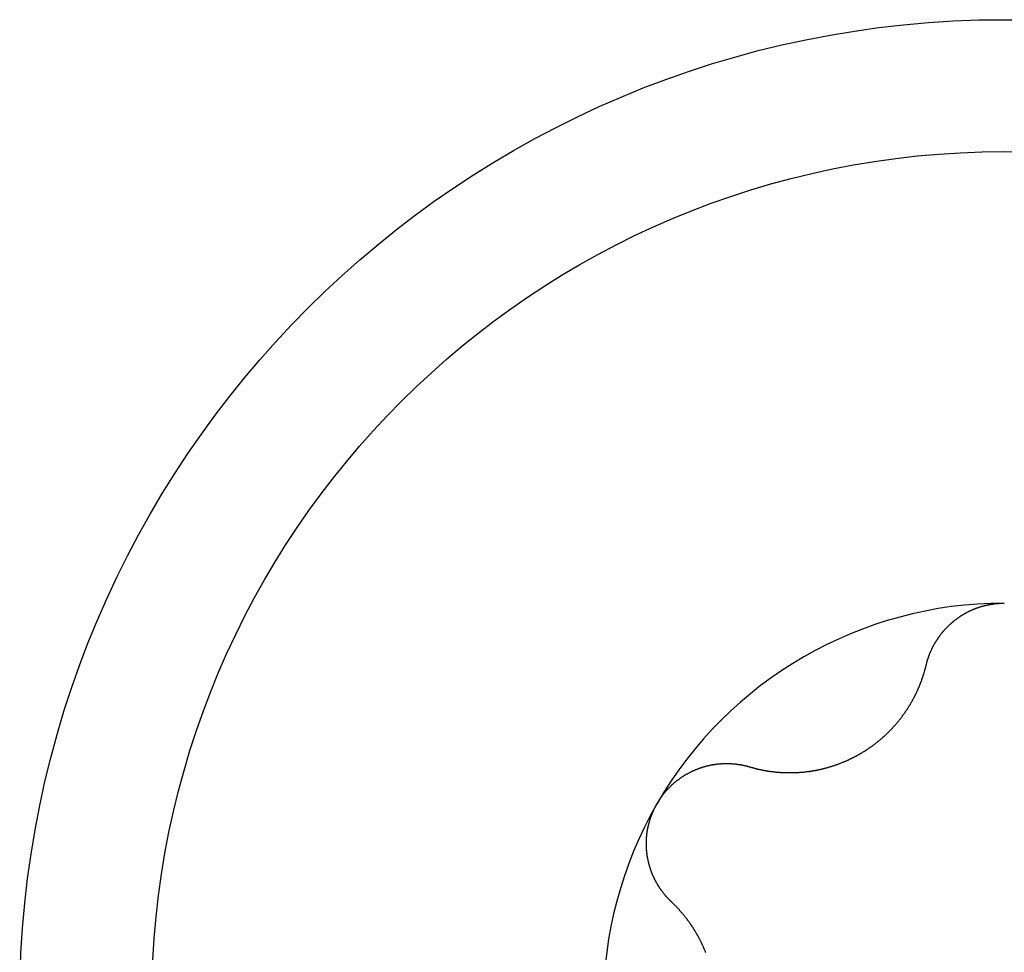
# Model space of a CAD drawing. Extents: x 1107 to 4046, y 937 to 3355.
# Tile 239 of 256: x 2182.13 to 2186.98, y 1828.49 to 1833.08. Entities that reach past the tile are written whole.
import ezdxf

# ---------------------------------------------------------------- set-up
doc = ezdxf.new("R2010")
doc.units = 0
doc.layers.add('KF_VIDA_L___C_REAR', color=7, linetype='CONTINUOUS')

# ---------------------------------------------------------------- blocks, each defined once
blk = doc.blocks.new('KF_VIDA_L___C_REAR')
at = {"layer": 'KF_VIDA_L___C_REAR'}
for points in [[(-0.384339, 140.692, 0), (-0.383878, 140.693, 0), (-0.383406, 140.695, 0), (-0.382924, 140.697, 0), (-0.382432, 140.699, 0), (-0.38193, 140.701, 0), (-0.381418, 140.703, 0), (-0.380896, 140.705, 0), (-0.380364, 140.707, 0), (-0.379822, 140.709, 0), (-0.379271, 140.711, 0), (-0.378709, 140.713, 0), (-0.378138, 140.714, 0), (-0.377557, 140.716, 0), (-0.376966, 140.718, 0), (-0.376365, 140.72, 0), (-0.375755, 140.722, 0), (-0.375135, 140.724, 0), (-0.374506, 140.726, 0), (-0.373866, 140.728, 0), (-0.373218, 140.73, 0), (-0.37256, 140.731, 0), (-0.371892, 140.733, 0), (-0.371215, 140.735, 0), (-0.370528, 140.737, 0), (-0.369832, 140.739, 0), (-0.369127, 140.741, 0), (-0.368412, 140.743, 0), (-0.367688, 140.745, 0), (-0.366955, 140.746, 0), (-0.366213, 140.748, 0), (-0.365461, 140.75, 0), (-0.3647, 140.752, 0), (-0.36393, 140.754, 0), (-0.363151, 140.756, 0), (-0.362363, 140.757, 0), (-0.361566, 140.759, 0), (-0.36076, 140.761, 0), (-0.359945, 140.763, 0), (-0.359121, 140.765, 0), (-0.358288, 140.766, 0), (-0.357446, 140.768, 0), (-0.356595, 140.77, 0), (-0.355736, 140.772, 0), (-0.354868, 140.774, 0), (-0.353991, 140.775, 0), (-0.353105, 140.777, 0), (-0.352211, 140.779, 0), (-0.351308, 140.781, 0), (-0.350396, 140.783, 0), (-0.349476, 140.784, 0), (-0.348547, 140.786, 0), (-0.34761, 140.788, 0), (-0.346664, 140.79, 0), (-0.345709, 140.791, 0), (-0.344747, 140.793, 0), (-0.343776, 140.795, 0), (-0.342796, 140.796, 0), (-0.341809, 140.798, 0), (-0.340812, 140.8, 0), (-0.339808, 140.802, 0), (-0.338796, 140.803, 0), (-0.337775, 140.805, 0), (-0.336746, 140.807, 0), (-0.335709, 140.808, 0), (-0.334664, 140.81, 0), (-0.333611, 140.812, 0), (-0.332549, 140.813, 0), (-0.33148, 140.815, 0), (-0.330403, 140.817, 0), (-0.329318, 140.818, 0), (-0.328225, 140.82, 0), (-0.327124, 140.822, 0), (-0.326015, 140.823, 0), (-0.324899, 140.825, 0), (-0.323774, 140.827, 0), (-0.322642, 140.828, 0), (-0.321502, 140.83, 0), (-0.320355, 140.831, 0), (-0.3192, 140.833, 0), (-0.318037, 140.835, 0), (-0.316867, 140.836, 0), (-0.315689, 140.838, 0), (-0.314504, 140.839, 0), (-0.313311, 140.841, 0), (-0.31211, 140.842, 0), (-0.310901, 140.844, 0), (-0.30968, 140.846, 0), (-0.308449, 140.847, 0), (-0.307207, 140.849, 0), (-0.305955, 140.85, 0), (-0.304693, 140.852, 0), (-0.30342, 140.853, 0), (-0.302136, 140.855, 0), (-0.300843, 140.856, 0), (-0.299539, 140.858, 0), (-0.298225, 140.859, 0), (-0.296901, 140.861, 0), (-0.295567, 140.862, 0), (-0.294222, 140.864, 0), (-0.292868, 140.865, 0), (-0.291504, 140.867, 0), (-0.29013, 140.868, 0), (-0.288746, 140.87, 0), (-0.287352, 140.871, 0), (-0.285949, 140.873, 0), (-0.284536, 140.874, 0), (-0.283114, 140.876, 0), (-0.281681, 140.877, 0), (-0.28024, 140.879, 0), (-0.278789, 140.88, 0), (-0.277328, 140.881, 0), (-0.275858, 140.883, 0), (-0.274379, 140.884, 0), (-0.272891, 140.886, 0), (-0.271393, 140.887, 0), (-0.269886, 140.889, 0), (-0.268371, 140.89, 0), (-0.266846, 140.891, 0), (-0.265312, 140.893, 0), (-0.263769, 140.894, 0), (-0.262218, 140.896, 0), (-0.260657, 140.897, 0), (-0.259088, 140.898, 0), (-0.25751, 140.9, 0), (-0.255923, 140.901, 0), (-0.254328, 140.902, 0), (-0.252724, 140.904, 0), (-0.251112, 140.905, 0), (-0.249491, 140.906, 0), (-0.247862, 140.908, 0), (-0.246225, 140.909, 0), (-0.244579, 140.91, 0), (-0.242925, 140.912, 0), (-0.241262, 140.913, 0), (-0.239592, 140.914, 0), (-0.237914, 140.916, 0), (-0.236227, 140.917, 0), (-0.234532, 140.918, 0), (-0.23283, 140.919, 0), (-0.23112, 140.921, 0), (-0.229401, 140.922, 0), (-0.227675, 140.923, 0), (-0.225942, 140.924, 0), (-0.2242, 140.925, 0), (-0.222451, 140.927, 0), (-0.220695, 140.928, 0), (-0.218931, 140.929, 0), (-0.217159, 140.93, 0), (-0.21538, 140.931, 0), (-0.213594, 140.933, 0), (-0.2118, 140.934, 0), (-0.21, 140.935, 0), (-0.208191, 140.936, 0), (-0.206376, 140.937, 0), (-0.204554, 140.938, 0), (-0.202724, 140.939, 0), (-0.200888, 140.94, 0), (-0.199045, 140.942, 0), (-0.197195, 140.943, 0), (-0.195338, 140.944, 0), (-0.193474, 140.945, 0), (-0.191603, 140.946, 0), (-0.189726, 140.947, 0), (-0.187842, 140.948, 0), (-0.185952, 140.949, 0), (-0.184055, 140.95, 0), (-0.182151, 140.951, 0), (-0.180241, 140.952, 0), (-0.178325, 140.953, 0), (-0.176403, 140.954, 0), (-0.174474, 140.955, 0), (-0.172539, 140.956, 0), (-0.170598, 140.957, 0), (-0.168651, 140.958, 0), (-0.166698, 140.958, 0), (-0.164739, 140.959, 0), (-0.162775, 140.96, 0), (-0.160805, 140.961, 0), (-0.15883, 140.962, 0), (-0.156849, 140.963, 0), (-0.154863, 140.964, 0), (-0.152872, 140.965, 0), (-0.150876, 140.965, 0), (-0.148874, 140.966, 0), (-0.146868, 140.967, 0), (-0.144857, 140.968, 0), (-0.142841, 140.969, 0), (-0.140821, 140.969, 0), (-0.138796, 140.97, 0), (-0.136767, 140.971, 0), (-0.134733, 140.972, 0), (-0.132695, 140.972, 0), (-0.130653, 140.973, 0), (-0.128607, 140.974, 0), (-0.126557, 140.974, 0), (-0.124503, 140.975, 0), (-0.122446, 140.976, 0), (-0.120384, 140.976, 0), (-0.11832, 140.977, 0), (-0.116251, 140.978, 0), (-0.11418, 140.978, 0), (-0.112105, 140.979, 0), (-0.110027, 140.98, 0), (-0.107946, 140.98, 0), (-0.105862, 140.981, 0), (-0.103775, 140.981, 0), (-0.101685, 140.982, 0), (-0.099593, 140.982, 0), (-0.097498, 140.983, 0), (-0.0954, 140.984, 0), (-0.0933, 140.984, 0), (-0.091198, 140.985, 0), (-0.089094, 140.985, 0), (-0.086987, 140.986, 0), (-0.084879, 140.986, 0), (-0.082768, 140.986, 0), (-0.080656, 140.987, 0), (-0.078542, 140.987, 0), (-0.076427, 140.988, 0), (-0.07431, 140.988, 0), (-0.072191, 140.989, 0), (-0.070071, 140.989, 0), (-0.06795, 140.989, 0), (-0.065828, 140.99, 0), (-0.063705, 140.99, 0), (-0.061581, 140.99, 0), (-0.059455, 140.991, 0), (-0.05733, 140.991, 0), (-0.055203, 140.991, 0), (-0.053076, 140.992, 0), (-0.050949, 140.992, 0), (-0.048821, 140.992, 0), (-0.046692, 140.993, 0), (-0.044564, 140.993, 0), (-0.042436, 140.993, 0), (-0.040307, 140.993, 0), (-0.038179, 140.993, 0), (-0.036051, 140.994, 0), (-0.033923, 140.994, 0), (-0.031796, 140.994, 0), (-0.029669, 140.994, 0), (-0.027543, 140.994, 0), (-0.025417, 140.995, 0), (-0.023293, 140.995, 0), (-0.021169, 140.995, 0), (-0.019046, 140.995, 0), (-0.016924, 140.995, 0), (-0.014803, 140.995, 0), (-0.012684, 140.995, 0), (-0.010566, 140.995, 0), (-0.00845, 140.995, 0), (-0.006335, 140.995, 0), (-0.004221, 140.995, 0), (-0.00211, 140.995, 0), (0, 140.995, 0)], [(-1.25509, 140.189, 0), (-1.25278, 140.188, 0), (-1.25046, 140.187, 0), (-1.24814, 140.187, 0), (-1.24582, 140.186, 0), (-1.2435, 140.185, 0), (-1.24118, 140.185, 0), (-1.23885, 140.184, 0), (-1.23652, 140.184, 0), (-1.23419, 140.183, 0), (-1.23186, 140.182, 0), (-1.22953, 140.182, 0), (-1.22719, 140.181, 0), (-1.22486, 140.18, 0), (-1.22252, 140.18, 0), (-1.22018, 140.179, 0), (-1.21784, 140.179, 0), (-1.2155, 140.178, 0), (-1.21315, 140.178, 0), (-1.21081, 140.177, 0), (-1.20846, 140.177, 0), (-1.20612, 140.176, 0), (-1.20377, 140.176, 0), (-1.20142, 140.175, 0), (-1.19907, 140.175, 0), (-1.19672, 140.174, 0), (-1.19437, 140.174, 0), (-1.19201, 140.173, 0), (-1.18966, 140.173, 0), (-1.18731, 140.172, 0), (-1.18495, 140.172, 0), (-1.1826, 140.171, 0), (-1.18024, 140.171, 0), (-1.17789, 140.17, 0), (-1.17553, 140.17, 0), (-1.17318, 140.17, 0), (-1.17082, 140.169, 0), (-1.16846, 140.169, 0), (-1.16611, 140.168, 0), (-1.16375, 140.168, 0), (-1.1614, 140.168, 0), (-1.15904, 140.167, 0), (-1.15668, 140.167, 0), (-1.15433, 140.167, 0), (-1.15197, 140.166, 0), (-1.14962, 140.166, 0), (-1.14727, 140.166, 0), (-1.14491, 140.165, 0), (-1.14256, 140.165, 0), (-1.14021, 140.165, 0), (-1.13786, 140.165, 0), (-1.1355, 140.164, 0), (-1.13315, 140.164, 0), (-1.1308, 140.164, 0), (-1.12846, 140.164, 0), (-1.12611, 140.163, 0), (-1.12376, 140.163, 0), (-1.12142, 140.163, 0), (-1.11907, 140.163, 0), (-1.11673, 140.162, 0), (-1.11439, 140.162, 0), (-1.11205, 140.162, 0), (-1.10971, 140.162, 0), (-1.10738, 140.162, 0), (-1.10504, 140.161, 0), (-1.10271, 140.161, 0), (-1.10038, 140.161, 0), (-1.09804, 140.161, 0), (-1.09569, 140.161, 0), (-1.09334, 140.161, 0), (-1.09099, 140.161, 0), (-1.08862, 140.161, 0), (-1.08625, 140.16, 0), (-1.08388, 140.16, 0), (-1.08149, 140.16, 0), (-1.0791, 140.16, 0), (-1.07671, 140.16, 0), (-1.07431, 140.16, 0), (-1.0719, 140.16, 0), (-1.06949, 140.16, 0), (-1.06707, 140.16, 0), (-1.06464, 140.16, 0), (-1.06221, 140.16, 0), (-1.05978, 140.16, 0), (-1.05734, 140.16, 0), (-1.05489, 140.16, 0), (-1.05244, 140.16, 0), (-1.04999, 140.16, 0), (-1.04753, 140.16, 0), (-1.04506, 140.16, 0), (-1.04259, 140.16, 0), (-1.04012, 140.16, 0), (-1.03764, 140.16, 0), (-1.03515, 140.16, 0), (-1.03267, 140.16, 0), (-1.03017, 140.16, 0), (-1.02768, 140.16, 0), (-1.02518, 140.161, 0), (-1.02267, 140.161, 0), (-1.02017, 140.161, 0), (-1.01766, 140.161, 0), (-1.01514, 140.161, 0), (-1.01262, 140.161, 0), (-1.0101, 140.161, 0), (-1.00758, 140.162, 0), (-1.00505, 140.162, 0), (-1.00252, 140.162, 0), (-0.999983, 140.162, 0), (-0.997446, 140.162, 0), (-0.994906, 140.163, 0), (-0.992364, 140.163, 0), (-0.989819, 140.163, 0), (-0.987272, 140.163, 0), (-0.984722, 140.164, 0), (-0.98217, 140.164, 0), (-0.979616, 140.164, 0), (-0.97706, 140.164, 0), (-0.974502, 140.165, 0), (-0.971942, 140.165, 0), (-0.96938, 140.165, 0), (-0.966817, 140.166, 0), (-0.964252, 140.166, 0), (-0.961686, 140.166, 0), (-0.959118, 140.167, 0), (-0.956549, 140.167, 0), (-0.953979, 140.168, 0), (-0.951408, 140.168, 0), (-0.948836, 140.168, 0), (-0.946263, 140.169, 0), (-0.943689, 140.169, 0), (-0.941115, 140.17, 0), (-0.93854, 140.17, 0), (-0.935965, 140.17, 0), (-0.933389, 140.171, 0), (-0.930813, 140.171, 0), (-0.928237, 140.172, 0), (-0.925661, 140.172, 0), (-0.923085, 140.173, 0), (-0.920509, 140.173, 0), (-0.917934, 140.174, 0), (-0.915358, 140.174, 0), (-0.912784, 140.175, 0), (-0.910209, 140.176, 0), (-0.907636, 140.176, 0), (-0.905063, 140.177, 0), (-0.902491, 140.177, 0), (-0.89992, 140.178, 0), (-0.89735, 140.178, 0), (-0.894782, 140.179, 0), (-0.892214, 140.18, 0), (-0.889648, 140.18, 0), (-0.887083, 140.181, 0), (-0.884519, 140.182, 0), (-0.881957, 140.182, 0), (-0.879397, 140.183, 0), (-0.876839, 140.184, 0), (-0.874283, 140.184, 0), (-0.871728, 140.185, 0), (-0.869176, 140.186, 0), (-0.866626, 140.187, 0), (-0.864078, 140.187, 0), (-0.861532, 140.188, 0), (-0.858989, 140.189, 0), (-0.856449, 140.19, 0), (-0.853911, 140.19, 0), (-0.851376, 140.191, 0), (-0.848844, 140.192, 0), (-0.846315, 140.193, 0), (-0.843789, 140.194, 0), (-0.841266, 140.194, 0), (-0.838746, 140.195, 0), (-0.83623, 140.196, 0), (-0.833717, 140.197, 0), (-0.831208, 140.198, 0), (-0.828702, 140.199, 0), (-0.8262, 140.2, 0), (-0.823702, 140.2, 0), (-0.821208, 140.201, 0), (-0.818718, 140.202, 0), (-0.816232, 140.203, 0), (-0.81375, 140.204, 0), (-0.811272, 140.205, 0), (-0.808799, 140.206, 0), (-0.806331, 140.207, 0), (-0.803867, 140.208, 0), (-0.801408, 140.209, 0), (-0.798953, 140.21, 0), (-0.796504, 140.211, 0), (-0.794059, 140.212, 0), (-0.79162, 140.213, 0), (-0.789186, 140.214, 0), (-0.786757, 140.215, 0), (-0.784333, 140.216, 0), (-0.781915, 140.217, 0), (-0.779503, 140.218, 0), (-0.777096, 140.219, 0), (-0.774695, 140.22, 0), (-0.7723, 140.221, 0), (-0.769911, 140.222, 0), (-0.767528, 140.223, 0), (-0.765151, 140.224, 0), (-0.76278, 140.226, 0), (-0.760416, 140.227, 0), (-0.758058, 140.228, 0), (-0.755707, 140.229, 0), (-0.753363, 140.23, 0), (-0.751025, 140.231, 0), (-0.748694, 140.232, 0), (-0.74637, 140.234, 0), (-0.744053, 140.235, 0), (-0.741743, 140.236, 0), (-0.73944, 140.237, 0), (-0.737145, 140.238, 0), (-0.734857, 140.239, 0), (-0.732577, 140.241, 0), (-0.730304, 140.242, 0), (-0.728039, 140.243, 0), (-0.725782, 140.244, 0), (-0.723533, 140.246, 0), (-0.721292, 140.247, 0), (-0.719059, 140.248, 0), (-0.716834, 140.249, 0), (-0.714617, 140.25, 0), (-0.712409, 140.252, 0), (-0.710208, 140.253, 0), (-0.70801, 140.254, 0), (-0.705814, 140.256, 0), (-0.703619, 140.257, 0), (-0.701425, 140.258, 0), (-0.699234, 140.26, 0), (-0.697045, 140.261, 0), (-0.694857, 140.262, 0), (-0.692672, 140.264, 0), (-0.690489, 140.265, 0), (-0.688308, 140.266, 0), (-0.68613, 140.268, 0), (-0.683954, 140.269, 0), (-0.681781, 140.27, 0), (-0.679611, 140.272, 0), (-0.677443, 140.273, 0), (-0.675278, 140.275, 0), (-0.673116, 140.276, 0), (-0.670958, 140.278, 0), (-0.668802, 140.279, 0), (-0.66665, 140.281, 0), (-0.664501, 140.282, 0), (-0.662355, 140.284, 0), (-0.660213, 140.285, 0), (-0.658075, 140.287, 0), (-0.655941, 140.288, 0), (-0.65381, 140.29, 0), (-0.651683, 140.291, 0), (-0.64956, 140.293, 0), (-0.647442, 140.294, 0), (-0.645327, 140.296, 0), (-0.643217, 140.297, 0), (-0.641112, 140.299, 0), (-0.63901, 140.301, 0), (-0.636914, 140.302, 0), (-0.634822, 140.304, 0), (-0.632735, 140.305, 0), (-0.630652, 140.307, 0), (-0.628575, 140.309, 0), (-0.626503, 140.31, 0), (-0.624436, 140.312, 0), (-0.622374, 140.314, 0), (-0.620318, 140.315, 0), (-0.618267, 140.317, 0), (-0.616221, 140.319, 0), (-0.614181, 140.32, 0), (-0.612147, 140.322, 0), (-0.610119, 140.324, 0), (-0.608096, 140.325, 0), (-0.60608, 140.327, 0), (-0.60407, 140.329, 0), (-0.602066, 140.331, 0), (-0.600068, 140.332, 0), (-0.598077, 140.334, 0), (-0.596092, 140.336, 0), (-0.594114, 140.338, 0), (-0.592142, 140.339, 0), (-0.590177, 140.341, 0), (-0.588219, 140.343, 0), (-0.586268, 140.345, 0), (-0.584324, 140.347, 0), (-0.582387, 140.348, 0), (-0.580458, 140.35, 0), (-0.578536, 140.352, 0), (-0.576621, 140.354, 0), (-0.574713, 140.356, 0), (-0.572814, 140.358, 0), (-0.570922, 140.36, 0), (-0.569038, 140.361, 0), (-0.567162, 140.363, 0), (-0.565293, 140.365, 0), (-0.563433, 140.367, 0), (-0.561581, 140.369, 0), (-0.559738, 140.371, 0), (-0.557902, 140.373, 0), (-0.556075, 140.375, 0), (-0.554257, 140.377, 0), (-0.552448, 140.378, 0), (-0.550647, 140.38, 0), (-0.548855, 140.382, 0), (-0.547072, 140.384, 0), (-0.545297, 140.386, 0), (-0.543532, 140.388, 0), (-0.541775, 140.39, 0), (-0.540027, 140.392, 0), (-0.538288, 140.394, 0), (-0.536558, 140.396, 0), (-0.534836, 140.398, 0), (-0.533124, 140.4, 0), (-0.531421, 140.402, 0), (-0.529726, 140.404, 0), (-0.528041, 140.406, 0), (-0.526364, 140.408, 0), (-0.524697, 140.41, 0), (-0.523039, 140.412, 0), (-0.521389, 140.414, 0), (-0.519749, 140.416, 0), (-0.518118, 140.418, 0), (-0.516497, 140.42, 0), (-0.514884, 140.422, 0), (-0.51328, 140.424, 0), (-0.511686, 140.426, 0), (-0.510101, 140.428, 0), (-0.508525, 140.43, 0), (-0.506959, 140.432, 0), (-0.505401, 140.434, 0), (-0.503853, 140.437, 0), (-0.502315, 140.439, 0), (-0.500786, 140.441, 0), (-0.499266, 140.443, 0), (-0.497755, 140.445, 0), (-0.496254, 140.447, 0), (-0.494763, 140.449, 0), (-0.49328, 140.451, 0), (-0.491808, 140.453, 0), (-0.490345, 140.455, 0), (-0.488891, 140.457, 0), (-0.487447, 140.459, 0), (-0.486012, 140.461, 0), (-0.484588, 140.464, 0), (-0.483172, 140.466, 0), (-0.481767, 140.468, 0), (-0.480371, 140.47, 0), (-0.478984, 140.472, 0), (-0.477607, 140.474, 0), (-0.476241, 140.476, 0), (-0.474883, 140.478, 0), (-0.473536, 140.48, 0), (-0.472198, 140.483, 0), (-0.47087, 140.485, 0), (-0.469552, 140.487, 0), (-0.468244, 140.489, 0), (-0.466946, 140.491, 0), (-0.465657, 140.493, 0), (-0.464379, 140.495, 0), (-0.46311, 140.497, 0), (-0.461852, 140.499, 0), (-0.460603, 140.502, 0), (-0.459364, 140.504, 0), (-0.458135, 140.506, 0), (-0.456917, 140.508, 0), (-0.455708, 140.51, 0), (-0.45451, 140.512, 0), (-0.453321, 140.514, 0), (-0.452143, 140.516, 0), (-0.450975, 140.518, 0), (-0.449817, 140.521, 0), (-0.448669, 140.523, 0), (-0.447531, 140.525, 0), (-0.446404, 140.527, 0), (-0.445287, 140.529, 0), (-0.44418, 140.531, 0), (-0.443083, 140.533, 0), (-0.441997, 140.535, 0), (-0.440921, 140.537, 0), (-0.439855, 140.54, 0), (-0.4388, 140.542, 0), (-0.437755, 140.544, 0), (-0.43672, 140.546, 0), (-0.435691, 140.548, 0), (-0.434668, 140.55, 0), (-0.433652, 140.552, 0), (-0.432642, 140.554, 0), (-0.431638, 140.556, 0), (-0.430641, 140.558, 0), (-0.42965, 140.561, 0), (-0.428666, 140.563, 0), (-0.427688, 140.565, 0), (-0.426717, 140.567, 0), (-0.425752, 140.569, 0), (-0.424794, 140.571, 0), (-0.423843, 140.574, 0), (-0.422899, 140.576, 0), (-0.421961, 140.578, 0), (-0.421029, 140.58, 0), (-0.420105, 140.582, 0), (-0.419187, 140.584, 0), (-0.418277, 140.587, 0), (-0.417373, 140.589, 0), (-0.416476, 140.591, 0), (-0.415586, 140.593, 0), (-0.414703, 140.595, 0), (-0.413827, 140.598, 0), (-0.412958, 140.6, 0), (-0.412096, 140.602, 0), (-0.411241, 140.604, 0), (-0.410394, 140.607, 0), (-0.409553, 140.609, 0), (-0.40872, 140.611, 0), (-0.407894, 140.613, 0), (-0.407075, 140.616, 0), (-0.406263, 140.618, 0), (-0.405459, 140.62, 0), (-0.404662, 140.622, 0), (-0.403873, 140.625, 0), (-0.403091, 140.627, 0), (-0.402316, 140.629, 0), (-0.401549, 140.631, 0), (-0.40079, 140.634, 0), (-0.400038, 140.636, 0), (-0.399293, 140.638, 0), (-0.398556, 140.64, 0), (-0.397827, 140.643, 0), (-0.397106, 140.645, 0), (-0.396392, 140.647, 0), (-0.395686, 140.65, 0), (-0.394988, 140.652, 0), (-0.394297, 140.654, 0), (-0.393615, 140.657, 0), (-0.39294, 140.659, 0), (-0.392273, 140.661, 0), (-0.391615, 140.664, 0), (-0.390964, 140.666, 0), (-0.390321, 140.668, 0), (-0.389686, 140.67, 0), (-0.389059, 140.673, 0), (-0.38844, 140.675, 0), (-0.38783, 140.677, 0), (-0.387228, 140.68, 0), (-0.386633, 140.682, 0), (-0.386047, 140.684, 0), (-0.38547, 140.687, 0), (-0.3849, 140.689, 0), (-0.384339, 140.692, 0)], [(-1.7104, 140.008, 0), (-1.70934, 140.01, 0), (-1.70827, 140.012, 0), (-1.70719, 140.013, 0), (-1.70609, 140.015, 0), (-1.70499, 140.017, 0), (-1.70387, 140.019, 0), (-1.70275, 140.021, 0), (-1.70161, 140.022, 0), (-1.70046, 140.024, 0), (-1.6993, 140.026, 0), (-1.69813, 140.028, 0), (-1.69695, 140.029, 0), (-1.69576, 140.031, 0), (-1.69456, 140.033, 0), (-1.69335, 140.035, 0), (-1.69213, 140.036, 0), (-1.69089, 140.038, 0), (-1.68965, 140.04, 0), (-1.6884, 140.042, 0), (-1.68714, 140.043, 0), (-1.68586, 140.045, 0), (-1.68458, 140.047, 0), (-1.68329, 140.049, 0), (-1.68198, 140.05, 0), (-1.68067, 140.052, 0), (-1.67935, 140.054, 0), (-1.67802, 140.055, 0), (-1.67667, 140.057, 0), (-1.67532, 140.059, 0), (-1.67396, 140.06, 0), (-1.67259, 140.062, 0), (-1.67121, 140.064, 0), (-1.66982, 140.065, 0), (-1.66842, 140.067, 0), (-1.66701, 140.069, 0), (-1.6656, 140.07, 0), (-1.66417, 140.072, 0), (-1.66274, 140.073, 0), (-1.66129, 140.075, 0), (-1.65984, 140.077, 0), (-1.65838, 140.078, 0), (-1.65691, 140.08, 0), (-1.65543, 140.081, 0), (-1.65394, 140.083, 0), (-1.65244, 140.085, 0), (-1.65094, 140.086, 0), (-1.64942, 140.088, 0), (-1.6479, 140.089, 0), (-1.64637, 140.091, 0), (-1.64483, 140.092, 0), (-1.64328, 140.094, 0), (-1.64173, 140.095, 0), (-1.64016, 140.097, 0), (-1.63859, 140.098, 0), (-1.63701, 140.1, 0), (-1.63542, 140.101, 0), (-1.63383, 140.103, 0), (-1.63222, 140.104, 0), (-1.63061, 140.106, 0), (-1.62899, 140.107, 0), (-1.62737, 140.108, 0), (-1.62573, 140.11, 0), (-1.62409, 140.111, 0), (-1.62244, 140.113, 0), (-1.62079, 140.114, 0), (-1.61912, 140.115, 0), (-1.61745, 140.117, 0), (-1.61577, 140.118, 0), (-1.61409, 140.12, 0), (-1.61239, 140.121, 0), (-1.61069, 140.122, 0), (-1.60899, 140.124, 0), (-1.60727, 140.125, 0), (-1.60555, 140.126, 0), (-1.60383, 140.127, 0), (-1.60209, 140.129, 0), (-1.60035, 140.13, 0), (-1.5986, 140.131, 0), (-1.59685, 140.133, 0), (-1.59509, 140.134, 0), (-1.59332, 140.135, 0), (-1.59155, 140.136, 0), (-1.58977, 140.137, 0), (-1.58798, 140.139, 0), (-1.58619, 140.14, 0), (-1.58439, 140.141, 0), (-1.58259, 140.142, 0), (-1.58078, 140.143, 0), (-1.57896, 140.145, 0), (-1.57714, 140.146, 0), (-1.57531, 140.147, 0), (-1.57348, 140.148, 0), (-1.57164, 140.149, 0), (-1.5698, 140.15, 0), (-1.56795, 140.151, 0), (-1.5661, 140.152, 0), (-1.56424, 140.153, 0), (-1.56237, 140.154, 0), (-1.56051, 140.155, 0), (-1.55863, 140.156, 0), (-1.55675, 140.157, 0), (-1.55487, 140.158, 0), (-1.55299, 140.159, 0), (-1.55109, 140.16, 0), (-1.5492, 140.161, 0), (-1.5473, 140.162, 0), (-1.5454, 140.163, 0), (-1.54349, 140.164, 0), (-1.54158, 140.165, 0), (-1.53966, 140.166, 0), (-1.53775, 140.167, 0), (-1.53582, 140.168, 0), (-1.5339, 140.169, 0), (-1.53197, 140.17, 0), (-1.53004, 140.171, 0), (-1.52811, 140.171, 0), (-1.52617, 140.172, 0), (-1.52423, 140.173, 0), (-1.52228, 140.174, 0), (-1.52034, 140.175, 0), (-1.51839, 140.176, 0), (-1.51644, 140.176, 0), (-1.51449, 140.177, 0), (-1.51253, 140.178, 0), (-1.51057, 140.179, 0), (-1.50861, 140.179, 0), (-1.50665, 140.18, 0), (-1.50469, 140.181, 0), (-1.50273, 140.182, 0), (-1.50076, 140.182, 0), (-1.49879, 140.183, 0), (-1.49682, 140.184, 0), (-1.49485, 140.184, 0), (-1.49288, 140.185, 0), (-1.4909, 140.186, 0), (-1.48893, 140.186, 0), (-1.48696, 140.187, 0), (-1.48498, 140.188, 0), (-1.483, 140.188, 0), (-1.48103, 140.189, 0), (-1.47905, 140.189, 0), (-1.47707, 140.19, 0), (-1.47509, 140.191, 0), (-1.47311, 140.191, 0), (-1.47113, 140.192, 0), (-1.46915, 140.192, 0), (-1.46718, 140.193, 0), (-1.4652, 140.193, 0), (-1.46322, 140.194, 0), (-1.46124, 140.194, 0), (-1.45926, 140.195, 0), (-1.45729, 140.195, 0), (-1.45531, 140.196, 0), (-1.45334, 140.196, 0), (-1.45136, 140.196, 0), (-1.44939, 140.197, 0), (-1.44742, 140.197, 0), (-1.44545, 140.198, 0), (-1.44348, 140.198, 0), (-1.44151, 140.199, 0), (-1.43954, 140.199, 0), (-1.43758, 140.199, 0), (-1.43561, 140.2, 0), (-1.43365, 140.2, 0), (-1.43169, 140.2, 0), (-1.42974, 140.201, 0), (-1.42778, 140.201, 0), (-1.42583, 140.201, 0), (-1.42388, 140.201, 0), (-1.42193, 140.202, 0), (-1.41998, 140.202, 0), (-1.41803, 140.202, 0), (-1.41608, 140.202, 0), (-1.41413, 140.203, 0), (-1.41217, 140.203, 0), (-1.41021, 140.203, 0), (-1.40825, 140.203, 0), (-1.40629, 140.204, 0), (-1.40433, 140.204, 0), (-1.40236, 140.204, 0), (-1.40039, 140.204, 0), (-1.39842, 140.204, 0), (-1.39645, 140.204, 0), (-1.39448, 140.204, 0), (-1.39251, 140.205, 0), (-1.39053, 140.205, 0), (-1.38856, 140.205, 0), (-1.38658, 140.205, 0), (-1.3846, 140.205, 0), (-1.38262, 140.205, 0), (-1.38064, 140.205, 0), (-1.37866, 140.205, 0), (-1.37668, 140.205, 0), (-1.3747, 140.205, 0), (-1.37272, 140.205, 0), (-1.37073, 140.205, 0), (-1.36875, 140.205, 0), (-1.36676, 140.205, 0), (-1.36478, 140.205, 0), (-1.36279, 140.205, 0), (-1.36081, 140.205, 0), (-1.35882, 140.205, 0), (-1.35683, 140.205, 0), (-1.35485, 140.205, 0), (-1.35286, 140.205, 0), (-1.35087, 140.205, 0), (-1.34889, 140.205, 0), (-1.3469, 140.205, 0), (-1.34492, 140.205, 0), (-1.34293, 140.204, 0), (-1.34095, 140.204, 0), (-1.33896, 140.204, 0), (-1.33698, 140.204, 0), (-1.33499, 140.204, 0), (-1.33301, 140.204, 0), (-1.33103, 140.204, 0), (-1.32905, 140.203, 0), (-1.32707, 140.203, 0), (-1.32509, 140.203, 0), (-1.32311, 140.203, 0), (-1.32114, 140.202, 0), (-1.31916, 140.202, 0), (-1.31719, 140.202, 0), (-1.31521, 140.202, 0), (-1.31324, 140.201, 0), (-1.31127, 140.201, 0), (-1.3093, 140.201, 0), (-1.30734, 140.201, 0), (-1.30537, 140.2, 0), (-1.30341, 140.2, 0), (-1.30144, 140.2, 0), (-1.29948, 140.199, 0), (-1.29753, 140.199, 0), (-1.29557, 140.199, 0), (-1.29362, 140.198, 0), (-1.29167, 140.198, 0), (-1.28972, 140.197, 0), (-1.28777, 140.197, 0), (-1.28582, 140.197, 0), (-1.28388, 140.196, 0), (-1.28194, 140.196, 0), (-1.28001, 140.195, 0), (-1.27807, 140.195, 0), (-1.27614, 140.194, 0), (-1.27421, 140.194, 0), (-1.27228, 140.194, 0), (-1.27036, 140.193, 0), (-1.26844, 140.193, 0), (-1.26652, 140.192, 0), (-1.26461, 140.192, 0), (-1.2627, 140.191, 0), (-1.26079, 140.19, 0), (-1.25889, 140.19, 0), (-1.25699, 140.189, 0), (-1.25509, 140.189, 0)], [(-1.63943, 139.523, 0), (-1.64086, 139.524, 0), (-1.64229, 139.526, 0), (-1.64371, 139.527, 0), (-1.64513, 139.529, 0), (-1.64654, 139.53, 0), (-1.64794, 139.531, 0), (-1.64934, 139.533, 0), (-1.65072, 139.534, 0), (-1.65211, 139.536, 0), (-1.65348, 139.537, 0), (-1.65485, 139.539, 0), (-1.65621, 139.54, 0), (-1.65756, 139.541, 0), (-1.65891, 139.543, 0), (-1.66025, 139.544, 0), (-1.66158, 139.546, 0), (-1.6629, 139.547, 0), (-1.66422, 139.549, 0), (-1.66553, 139.55, 0), (-1.66683, 139.552, 0), (-1.66813, 139.553, 0), (-1.66942, 139.555, 0), (-1.6707, 139.556, 0), (-1.67197, 139.558, 0), (-1.67324, 139.559, 0), (-1.6745, 139.561, 0), (-1.67575, 139.562, 0), (-1.67699, 139.564, 0), (-1.67823, 139.566, 0), (-1.67945, 139.567, 0), (-1.68067, 139.569, 0), (-1.68189, 139.57, 0), (-1.68309, 139.572, 0), (-1.68429, 139.573, 0), (-1.68548, 139.575, 0), (-1.68666, 139.577, 0), (-1.68783, 139.578, 0), (-1.68899, 139.58, 0), (-1.69015, 139.582, 0), (-1.6913, 139.583, 0), (-1.69244, 139.585, 0), (-1.69357, 139.586, 0), (-1.6947, 139.588, 0), (-1.69581, 139.59, 0), (-1.69692, 139.591, 0), (-1.69802, 139.593, 0), (-1.69911, 139.595, 0), (-1.7002, 139.596, 0), (-1.70127, 139.598, 0), (-1.70234, 139.6, 0), (-1.70339, 139.601, 0), (-1.70444, 139.603, 0), (-1.70548, 139.605, 0), (-1.70652, 139.606, 0), (-1.70754, 139.608, 0), (-1.70855, 139.61, 0), (-1.70956, 139.612, 0), (-1.71056, 139.613, 0), (-1.71154, 139.615, 0), (-1.71252, 139.617, 0), (-1.71349, 139.618, 0), (-1.71446, 139.62, 0), (-1.71541, 139.622, 0), (-1.71635, 139.624, 0), (-1.71729, 139.625, 0), (-1.71821, 139.627, 0), (-1.71913, 139.629, 0), (-1.72004, 139.631, 0), (-1.72094, 139.632, 0), (-1.72183, 139.634, 0), (-1.72271, 139.636, 0), (-1.72358, 139.638, 0), (-1.72444, 139.64, 0), (-1.72529, 139.641, 0), (-1.72613, 139.643, 0), (-1.72697, 139.645, 0), (-1.72779, 139.647, 0), (-1.72861, 139.648, 0), (-1.72941, 139.65, 0), (-1.73021, 139.652, 0), (-1.73099, 139.654, 0), (-1.73177, 139.656, 0), (-1.73254, 139.657, 0), (-1.73329, 139.659, 0), (-1.73404, 139.661, 0), (-1.73478, 139.663, 0), (-1.73551, 139.665, 0), (-1.73623, 139.667, 0), (-1.73694, 139.668, 0), (-1.73765, 139.67, 0), (-1.73835, 139.672, 0), (-1.73903, 139.674, 0), (-1.73971, 139.676, 0), (-1.74038, 139.678, 0), (-1.74105, 139.68, 0), (-1.7417, 139.682, 0), (-1.74235, 139.683, 0), (-1.74298, 139.685, 0), (-1.74361, 139.687, 0), (-1.74423, 139.689, 0), (-1.74484, 139.691, 0), (-1.74544, 139.693, 0), (-1.74603, 139.695, 0), (-1.74662, 139.697, 0), (-1.74719, 139.699, 0), (-1.74776, 139.701, 0), (-1.74831, 139.703, 0), (-1.74886, 139.705, 0), (-1.74939, 139.707, 0), (-1.74992, 139.709, 0), (-1.75044, 139.711, 0), (-1.75095, 139.713, 0), (-1.75145, 139.715, 0), (-1.75194, 139.717, 0), (-1.75242, 139.719, 0), (-1.75289, 139.721, 0), (-1.75335, 139.723, 0), (-1.7538, 139.725, 0), (-1.75424, 139.727, 0), (-1.75467, 139.729, 0), (-1.7551, 139.731, 0), (-1.75551, 139.733, 0), (-1.75591, 139.735, 0), (-1.7563, 139.737, 0), (-1.75668, 139.739, 0), (-1.75705, 139.741, 0), (-1.75741, 139.743, 0), (-1.75777, 139.745, 0), (-1.75811, 139.747, 0), (-1.75844, 139.749, 0), (-1.75876, 139.751, 0), (-1.75907, 139.754, 0), (-1.75936, 139.756, 0), (-1.75965, 139.758, 0), (-1.75993, 139.76, 0), (-1.7602, 139.762, 0), (-1.76045, 139.764, 0), (-1.7607, 139.766, 0), (-1.76094, 139.768, 0), (-1.76116, 139.77, 0), (-1.76137, 139.772, 0), (-1.76157, 139.775, 0), (-1.76177, 139.777, 0), (-1.76195, 139.779, 0), (-1.76212, 139.781, 0), (-1.76227, 139.783, 0), (-1.76242, 139.785, 0), (-1.76256, 139.787, 0), (-1.76268, 139.789, 0), (-1.76279, 139.791, 0), (-1.76289, 139.794, 0), (-1.76298, 139.796, 0), (-1.76306, 139.798, 0), (-1.76313, 139.8, 0), (-1.76319, 139.802, 0), (-1.76323, 139.804, 0), (-1.76326, 139.806, 0), (-1.76328, 139.809, 0), (-1.76329, 139.811, 0), (-1.76329, 139.813, 0), (-1.76327, 139.815, 0), (-1.76325, 139.817, 0), (-1.76321, 139.819, 0), (-1.76316, 139.821, 0), (-1.76309, 139.824, 0), (-1.76302, 139.826, 0), (-1.76293, 139.828, 0), (-1.76283, 139.83, 0), (-1.76272, 139.832, 0), (-1.76259, 139.834, 0), (-1.76246, 139.836, 0), (-1.76231, 139.839, 0), (-1.76215, 139.841, 0), (-1.76197, 139.843, 0), (-1.76179, 139.845, 0), (-1.76159, 139.847, 0), (-1.76138, 139.849, 0), (-1.76116, 139.851, 0), (-1.76092, 139.854, 0), (-1.76068, 139.856, 0), (-1.76042, 139.858, 0), (-1.76015, 139.86, 0), (-1.75986, 139.862, 0), (-1.75957, 139.864, 0), (-1.75926, 139.866, 0), (-1.75894, 139.869, 0), (-1.75861, 139.871, 0), (-1.75827, 139.873, 0), (-1.75792, 139.875, 0), (-1.75755, 139.877, 0), (-1.75718, 139.879, 0), (-1.75679, 139.881, 0), (-1.75639, 139.884, 0), (-1.75598, 139.886, 0), (-1.75555, 139.888, 0), (-1.75512, 139.89, 0), (-1.75467, 139.892, 0), (-1.75421, 139.894, 0), (-1.75374, 139.896, 0), (-1.75326, 139.898, 0), (-1.75277, 139.9, 0), (-1.75227, 139.903, 0), (-1.75175, 139.905, 0), (-1.75123, 139.907, 0), (-1.75069, 139.909, 0), (-1.75014, 139.911, 0), (-1.74958, 139.913, 0), (-1.74901, 139.915, 0), (-1.74843, 139.917, 0), (-1.74784, 139.919, 0), (-1.74724, 139.921, 0), (-1.74662, 139.923, 0), (-1.746, 139.926, 0), (-1.74536, 139.928, 0), (-1.74472, 139.93, 0), (-1.74406, 139.932, 0), (-1.74339, 139.934, 0), (-1.74271, 139.936, 0), (-1.74202, 139.938, 0), (-1.74132, 139.94, 0), (-1.74061, 139.942, 0), (-1.73989, 139.944, 0), (-1.73916, 139.946, 0), (-1.73842, 139.948, 0), (-1.73767, 139.95, 0), (-1.7369, 139.952, 0), (-1.73613, 139.954, 0), (-1.73534, 139.956, 0), (-1.73455, 139.958, 0), (-1.73375, 139.96, 0), (-1.73293, 139.962, 0), (-1.73211, 139.964, 0), (-1.73127, 139.966, 0), (-1.73043, 139.968, 0), (-1.72957, 139.97, 0), (-1.72871, 139.972, 0), (-1.72783, 139.974, 0), (-1.72694, 139.976, 0), (-1.72605, 139.978, 0), (-1.72514, 139.98, 0), (-1.72423, 139.982, 0), (-1.7233, 139.984, 0), (-1.72237, 139.985, 0), (-1.72142, 139.987, 0), (-1.72047, 139.989, 0), (-1.71951, 139.991, 0), (-1.71853, 139.993, 0), (-1.71755, 139.995, 0), (-1.71656, 139.997, 0), (-1.71555, 139.999, 0), (-1.71454, 140.001, 0), (-1.71352, 140.002, 0), (-1.71249, 140.004, 0), (-1.71145, 140.006, 0), (-1.7104, 140.008, 0)], [(-1.47048, 139.273, 0), (-1.47143, 139.275, 0), (-1.4724, 139.278, 0), (-1.47337, 139.28, 0), (-1.47435, 139.283, 0), (-1.47534, 139.285, 0), (-1.47634, 139.287, 0), (-1.47734, 139.29, 0), (-1.47836, 139.292, 0), (-1.47937, 139.294, 0), (-1.4804, 139.297, 0), (-1.48144, 139.299, 0), (-1.48248, 139.302, 0), (-1.48353, 139.304, 0), (-1.48458, 139.306, 0), (-1.48564, 139.309, 0), (-1.48671, 139.311, 0), (-1.48779, 139.313, 0), (-1.48887, 139.315, 0), (-1.48996, 139.318, 0), (-1.49106, 139.32, 0), (-1.49216, 139.322, 0), (-1.49327, 139.325, 0), (-1.49439, 139.327, 0), (-1.49551, 139.329, 0), (-1.49664, 139.331, 0), (-1.49777, 139.334, 0), (-1.49891, 139.336, 0), (-1.50006, 139.338, 0), (-1.50121, 139.34, 0), (-1.50237, 139.343, 0), (-1.50354, 139.345, 0), (-1.50471, 139.347, 0), (-1.50588, 139.349, 0), (-1.50706, 139.351, 0), (-1.50825, 139.353, 0), (-1.50944, 139.356, 0), (-1.51064, 139.358, 0), (-1.51184, 139.36, 0), (-1.51304, 139.362, 0), (-1.51426, 139.364, 0), (-1.51547, 139.366, 0), (-1.51669, 139.368, 0), (-1.51792, 139.371, 0), (-1.51915, 139.373, 0), (-1.52039, 139.375, 0), (-1.52163, 139.377, 0), (-1.52287, 139.379, 0), (-1.52412, 139.381, 0), (-1.52538, 139.383, 0), (-1.52663, 139.385, 0), (-1.5279, 139.387, 0), (-1.52916, 139.389, 0), (-1.53043, 139.391, 0), (-1.53171, 139.393, 0), (-1.53298, 139.395, 0), (-1.53426, 139.397, 0), (-1.53555, 139.399, 0), (-1.53684, 139.401, 0), (-1.53813, 139.403, 0), (-1.53943, 139.405, 0), (-1.54073, 139.407, 0), (-1.54204, 139.409, 0), (-1.54336, 139.411, 0), (-1.54469, 139.413, 0), (-1.54603, 139.415, 0), (-1.54737, 139.416, 0), (-1.54872, 139.418, 0), (-1.55008, 139.42, 0), (-1.55145, 139.422, 0), (-1.55283, 139.424, 0), (-1.55421, 139.426, 0), (-1.5556, 139.428, 0), (-1.557, 139.43, 0), (-1.5584, 139.432, 0), (-1.55982, 139.434, 0), (-1.56124, 139.436, 0), (-1.56266, 139.437, 0), (-1.5641, 139.439, 0), (-1.56554, 139.441, 0), (-1.56699, 139.443, 0), (-1.56845, 139.445, 0), (-1.56992, 139.447, 0), (-1.57139, 139.449, 0), (-1.57287, 139.451, 0), (-1.57435, 139.452, 0), (-1.57585, 139.454, 0), (-1.57735, 139.456, 0), (-1.57886, 139.458, 0), (-1.58037, 139.46, 0), (-1.5819, 139.462, 0), (-1.58343, 139.464, 0), (-1.58496, 139.465, 0), (-1.58651, 139.467, 0), (-1.58806, 139.469, 0), (-1.58962, 139.471, 0), (-1.59118, 139.473, 0), (-1.59275, 139.474, 0), (-1.59433, 139.476, 0), (-1.59591, 139.478, 0), (-1.59751, 139.48, 0), (-1.59911, 139.482, 0), (-1.60071, 139.483, 0), (-1.60232, 139.485, 0), (-1.60394, 139.487, 0), (-1.60557, 139.489, 0), (-1.6072, 139.491, 0), (-1.60884, 139.492, 0), (-1.61048, 139.494, 0), (-1.61214, 139.496, 0), (-1.61379, 139.498, 0), (-1.61546, 139.499, 0), (-1.61713, 139.501, 0), (-1.61881, 139.503, 0), (-1.62049, 139.505, 0), (-1.62218, 139.506, 0), (-1.62388, 139.508, 0), (-1.62558, 139.51, 0), (-1.62729, 139.511, 0), (-1.62901, 139.513, 0), (-1.63073, 139.515, 0), (-1.63246, 139.516, 0), (-1.63419, 139.518, 0), (-1.63593, 139.52, 0), (-1.63768, 139.521, 0), (-1.63943, 139.523, 0)]]:
    blk.add_polyline3d(points, dxfattribs=at)
for radius in [4.85, 4.2]:
    blk.add_circle((0, 139.020369), radius, dxfattribs=at)
for start, end in [(90, 150), (150, 210)]:
    blk.add_arc((0, 139.020369), 1.975, start, end, dxfattribs=at)

msp = doc.modelspace()

# ---------------------------------------------------------------- block references
at = {"layer": 'KF_VIDA_L___C_REAR'}
msp.add_blockref('KF_VIDA_L___C_REAR', (2186.9791, 1689.2132), dxfattribs=at)

doc.saveas('drawing.dxf')
